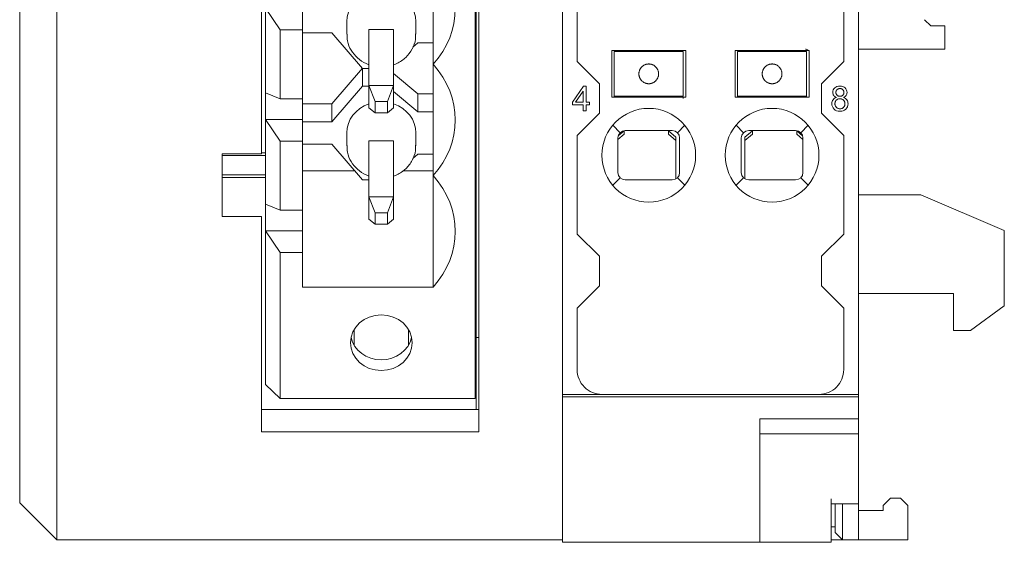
# Model space of a CAD drawing. Header units: millimetres. Extents: x 35 to 385, y -587 to 211.
# Tile 120 of 133: x 162 to 202, y -96 to -75. Entities that reach past the tile are written whole.
import ezdxf

# ---------------------------------------------------------------- set-up
doc = ezdxf.new("R2010")
doc.units = ezdxf.units.MM
doc.layers.add('1', color=7, linetype='Continuous', true_color=0xffffff)

msp = doc.modelspace()

# ---------------------------------------------------------------- linework, layer by layer
at = {"layer": '1', "color": 155, "linetype": 'Continuous', "lineweight": 18}
for p, q in [((183.669, -31.513), (183.669, -89.913)), ((195.669, -31.513), (195.669, -89.913)), ((161.668, -47.982), (161.668, -94.316)), ((161.668, -92.317), (161.668, -52.717)), ((163.168, -52.717), (163.168, -92.96)), ((183.668, -52.717), (183.668, -90.012)), ((180.277, -91.43), (180.277, -56.603)), ((180.168, -87.602), (180.168, -58.256)), ((180.127, -90.075), (180.127, -58.458)), ((171.477, -67.583), (171.477, -80.15)), ((178.427, -76.525), (178.427, -72.008)), ((184.268, -76.412), (184.266, -72.414)), ((195.072, -72.414), (195.07, -76.412)), ((171.627, -74.251), (171.627, -77.683)), ((172.227, -75.124), (171.627, -74.251)), ((173.127, -75.124), (173.127, -74.251)), ((174.927, -74.794), (174.927, -75.309)), ((177.727, -75.309), (177.727, -74.794)), ((198.597, -74.966), (198.347, -74.716)), ((198.597, -74.966), (199.168, -74.966)), ((199.168, -75.916), (199.168, -74.966)), ((172.227, -77.925), (172.227, -75.124)), ((172.227, -75.124), (173.127, -75.124)), ((173.127, -77.925), (173.127, -75.124)), ((174.327, -75.246), (173.127, -75.246)), ((175.569, -76.691), (174.327, -75.246)), ((175.827, -75.114), (176.827, -75.114)), ((175.827, -75.114), (175.827, -77.383)), ((176.827, -77.383), (176.827, -75.114)), ((177.81, -75.652), (177.604, -75.825)), ((178.427, -75.652), (177.81, -75.652)), ((185.669, -75.963), (188.669, -75.963)), ((185.669, -77.863), (185.669, -75.963)), ((185.769, -76.213), (185.769, -76.013)), ((188.569, -76.013), (185.769, -76.013)), ((185.769, -76.213), (185.769, -76.359)), ((185.869, -76.013), (185.869, -75.963)), ((188.269, -75.963), (188.269, -76.013)), ((188.569, -76.013), (188.569, -76.213)), ((188.569, -76.213), (188.569, -76.359)), ((188.669, -75.963), (188.669, -77.863)), ((190.669, -77.863), (190.669, -75.963)), ((190.669, -75.963), (193.669, -75.963)), ((190.769, -76.213), (190.769, -76.013)), ((193.569, -76.013), (190.769, -76.013)), ((190.769, -76.213), (190.769, -76.359)), ((191.069, -76.013), (191.069, -75.963)), ((193.469, -75.963), (193.469, -76.013)), ((193.569, -76.013), (193.569, -76.213)), ((193.569, -76.213), (193.569, -76.359)), ((193.669, -75.963), (193.669, -77.863)), ((199.168, -75.916), (195.669, -75.916)), ((178.427, -81.041), (178.427, -76.525)), ((184.268, -76.412), (185.169, -77.313)), ((185.769, -76.552), (185.769, -76.359)), ((185.769, -76.623), (185.769, -76.552)), ((185.769, -76.913), (185.769, -76.623)), ((188.569, -76.359), (188.569, -76.552)), ((188.569, -76.552), (188.569, -76.623)), ((188.569, -76.623), (188.569, -76.913)), ((190.769, -76.552), (190.769, -76.359)), ((190.769, -76.623), (190.769, -76.552)), ((190.769, -76.913), (190.769, -76.623)), ((193.569, -76.359), (193.569, -76.552)), ((193.569, -76.552), (193.569, -76.623)), ((193.569, -76.623), (193.569, -76.913)), ((194.169, -77.313), (195.07, -76.412)), ((175.566, -76.688), (174.327, -78.13)), ((175.569, -76.691), (175.569, -77.414)), ((175.827, -76.691), (175.569, -76.691)), ((177.81, -77.723), (176.827, -76.901)), ((185.769, -77.203), (185.769, -76.913)), ((188.569, -76.913), (188.569, -77.203)), ((190.769, -77.203), (190.769, -76.913)), ((193.569, -76.913), (193.569, -77.203)), ((174.327, -78.859), (175.569, -77.414)), ((175.569, -77.414), (175.827, -77.414)), ((176.827, -77.383), (175.827, -77.383)), ((176.077, -78.038), (175.827, -77.383)), ((175.827, -77.383), (175.827, -78.286)), ((176.577, -78.038), (176.827, -77.383)), ((176.827, -78.286), (176.827, -77.383)), ((184.529, -77.412), (184.073, -78.06)), ((184.63, -77.412), (184.529, -77.412)), ((184.63, -78.06), (184.63, -77.412)), ((185.169, -78.512), (185.169, -77.313)), ((185.769, -77.273), (185.769, -77.203)), ((185.769, -77.467), (185.769, -77.273)), ((188.569, -77.203), (188.569, -77.273)), ((188.569, -77.273), (188.569, -77.467)), ((190.769, -77.273), (190.769, -77.203)), ((190.769, -77.467), (190.769, -77.273)), ((193.569, -77.203), (193.569, -77.273)), ((193.569, -77.273), (193.569, -77.467)), ((194.169, -77.313), (194.169, -78.512)), ((171.627, -78.767), (171.627, -77.683)), ((171.627, -77.683), (172.227, -77.925)), ((176.827, -77.63), (177.81, -78.453)), ((177.81, -77.723), (178.427, -77.723)), ((177.81, -77.723), (177.81, -78.453)), ((184.194, -78.06), (184.507, -77.609)), ((184.507, -77.609), (184.507, -78.06)), ((185.769, -77.467), (185.769, -77.613)), ((185.769, -77.813), (185.769, -77.613)), ((185.769, -77.813), (188.569, -77.813)), ((185.769, -77.863), (185.769, -77.813)), ((188.569, -77.467), (188.569, -77.613)), ((188.569, -77.613), (188.569, -77.813)), ((190.769, -77.467), (190.769, -77.613)), ((190.769, -77.813), (190.769, -77.613)), ((190.769, -77.813), (193.569, -77.813)), ((190.769, -77.813), (190.769, -77.863)), ((193.569, -77.467), (193.569, -77.613)), ((193.569, -77.613), (193.569, -77.813)), ((193.569, -77.813), (193.569, -77.863)), ((172.227, -77.925), (173.127, -77.925)), ((173.127, -78.767), (173.127, -77.925)), ((173.127, -78.13), (174.327, -78.13)), ((174.327, -78.13), (174.327, -78.859)), ((176.077, -78.038), (176.577, -78.038)), ((176.077, -78.489), (176.077, -78.038)), ((176.577, -78.038), (176.577, -78.489)), ((184.073, -78.06), (184.073, -78.173)), ((184.073, -78.173), (184.507, -78.173)), ((184.507, -78.06), (184.194, -78.06)), ((184.507, -78.173), (184.507, -78.412)), ((184.765, -78.06), (184.63, -78.06)), ((184.63, -78.173), (184.765, -78.173)), ((184.63, -78.412), (184.63, -78.173)), ((184.765, -78.173), (184.765, -78.06)), ((188.669, -77.863), (185.669, -77.863)), ((188.569, -77.863), (188.569, -77.913)), ((193.669, -77.863), (190.669, -77.863)), ((175.827, -78.286), (176.077, -78.489)), ((176.577, -78.489), (176.077, -78.489)), ((176.827, -78.286), (176.577, -78.489)), ((177.81, -78.453), (178.427, -78.453)), ((185.169, -78.512), (184.266, -79.414)), ((184.507, -78.412), (184.63, -78.412)), ((195.072, -79.414), (194.169, -78.512)), ((171.627, -78.767), (171.627, -82.2)), ((171.627, -78.767), (173.127, -78.767)), ((172.227, -79.641), (171.627, -78.767)), ((173.127, -79.641), (173.127, -78.767)), ((173.127, -78.859), (174.327, -78.859)), ((174.927, -79.311), (174.927, -79.826)), ((177.727, -79.826), (177.727, -79.311)), ((184.268, -83.412), (184.266, -79.414)), ((186.169, -79.356), (185.919, -79.569)), ((185.931, -79.426), (186.169, -79.224)), ((186.169, -79.271), (186.169, -79.224)), ((186.169, -79.356), (186.169, -79.271)), ((186.219, -79.213), (188.119, -79.213)), ((187.969, -79.224), (188.269, -79.48)), ((187.969, -79.224), (187.969, -79.271)), ((187.969, -79.271), (187.969, -79.356)), ((188.269, -79.611), (187.969, -79.356)), ((191.069, -79.48), (191.369, -79.224)), ((191.369, -79.356), (191.069, -79.611)), ((191.219, -79.213), (193.119, -79.213)), ((191.369, -79.271), (191.369, -79.224)), ((191.369, -79.356), (191.369, -79.271)), ((193.169, -79.224), (193.406, -79.426)), ((193.169, -79.224), (193.169, -79.271)), ((193.169, -79.271), (193.169, -79.356)), ((193.419, -79.569), (193.169, -79.356)), ((195.072, -79.414), (195.07, -83.412)), ((172.227, -82.442), (172.227, -79.641)), ((172.227, -79.641), (173.127, -79.641)), ((173.127, -82.442), (173.127, -79.641)), ((174.327, -79.762), (173.127, -79.762)), ((175.569, -81.208), (174.327, -79.762)), ((175.827, -79.631), (175.827, -81.9)), ((175.827, -79.631), (176.827, -79.631)), ((176.827, -81.9), (176.827, -79.631)), ((185.919, -80.913), (185.919, -79.513)), ((188.269, -79.48), (188.269, -79.611)), ((188.269, -79.611), (188.269, -81.172)), ((188.419, -79.513), (188.419, -80.913)), ((190.919, -80.913), (190.919, -79.513)), ((191.069, -79.611), (191.069, -79.48)), ((191.069, -81.172), (191.069, -79.611)), ((193.419, -79.513), (193.419, -80.913)), ((169.871, -80.15), (169.871, -82.705)), ((171.477, -80.15), (169.871, -80.15)), ((171.477, -80.116), (171.627, -80.116)), ((177.81, -80.169), (177.604, -80.341)), ((178.427, -80.169), (177.81, -80.169)), ((180.127, -80.116), (180.168, -80.116)), ((180.127, -80.151), (180.168, -80.151)), ((169.871, -80.23), (171.627, -80.23)), ((169.871, -81.002), (171.627, -81.002)), ((175.253, -80.84), (173.127, -80.84)), ((178.427, -80.84), (177.202, -80.84)), ((169.872, -81.116), (171.627, -81.116)), ((175.827, -81.208), (175.569, -81.208)), ((178.427, -85.558), (178.427, -81.041)), ((180.127, -81.081), (180.168, -81.081)), ((180.127, -81.116), (180.168, -81.116)), ((188.119, -81.213), (186.219, -81.213)), ((193.119, -81.213), (191.219, -81.213)), ((198.192, -81.816), (195.669, -81.816)), ((201.582, -83.269), (198.192, -81.816)), ((171.627, -83.284), (171.627, -82.2)), ((171.627, -82.2), (172.227, -82.442)), ((176.827, -81.9), (175.827, -81.9)), ((176.077, -82.554), (175.827, -81.9)), ((175.827, -81.9), (175.827, -82.803)), ((176.577, -82.554), (176.827, -81.9)), ((176.827, -82.803), (176.827, -81.9)), ((172.227, -82.442), (173.127, -82.442)), ((173.127, -83.284), (173.127, -82.442)), ((176.077, -82.554), (176.577, -82.554)), ((176.077, -83.006), (176.077, -82.554)), ((176.577, -82.554), (176.577, -83.006)), ((169.871, -82.705), (171.477, -82.705)), ((171.477, -82.705), (171.477, -91.43)), ((175.827, -82.803), (176.077, -83.006)), ((176.577, -83.006), (176.077, -83.006)), ((176.827, -82.803), (176.577, -83.006)), ((171.627, -83.284), (173.127, -83.284)), ((171.627, -83.284), (171.627, -89.517)), ((172.227, -84.158), (171.627, -83.284)), ((173.127, -84.158), (173.127, -83.284)), ((184.268, -83.412), (185.169, -84.313)), ((194.169, -84.313), (195.07, -83.412)), ((201.582, -86.318), (201.582, -83.269)), ((172.227, -84.158), (173.127, -84.158)), ((172.227, -90.075), (172.227, -84.158)), ((173.127, -85.558), (173.127, -84.158)), ((185.169, -85.512), (185.169, -84.313)), ((194.169, -84.313), (194.169, -85.512)), ((178.427, -85.558), (173.127, -85.558)), ((185.169, -85.512), (184.266, -86.414)), ((195.072, -86.414), (194.169, -85.512)), ((195.669, -85.816), (199.518, -85.816)), ((199.518, -85.816), (199.518, -87.316)), ((184.267, -88.91), (184.266, -86.414)), ((195.072, -86.414), (195.07, -88.909)), ((200.208, -87.316), (201.582, -86.318)), ((175.23, -87.275), (175.23, -87.929)), ((177.424, -87.275), (177.424, -87.929)), ((199.518, -87.316), (200.208, -87.316)), ((180.168, -87.602), (180.168, -90.526)), ((180.277, -87.602), (180.168, -87.602)), ((171.627, -89.517), (172.227, -90.075)), ((180.127, -90.075), (172.227, -90.075)), ((183.669, -90.013), (183.669, -89.912)), ((183.669, -89.913), (185.267, -89.913)), ((183.669, -90.013), (183.669, -91.918)), ((195.669, -90.013), (183.669, -90.013)), ((194.07, -89.913), (185.267, -89.913)), ((194.07, -89.913), (195.669, -89.913)), ((195.669, -89.912), (195.669, -90.013)), ((195.669, -90.013), (195.669, -90.911)), ((171.477, -90.526), (180.277, -90.526)), ((191.669, -90.911), (191.669, -91.915)), ((180.277, -91.43), (171.477, -91.43)), ((183.669, -91.526), (183.668, -91.526)), ((183.668, -91.528), (183.669, -91.528)), ((195.669, -94.154), (195.669, -91.513)), ((183.669, -95.913), (183.669, -91.918)), ((191.669, -91.915), (191.669, -95.913)), ((161.668, -94.316), (161.668, -92.317)), ((163.168, -92.96), (163.168, -95.816)), ((194.569, -94.154), (194.569, -95.913)), ((195.669, -94.154), (195.669, -94.354)), ((196.668, -94.416), (196.968, -94.116)), ((197.368, -94.116), (196.968, -94.116)), ((197.368, -94.116), (197.668, -94.416)), ((163.168, -95.816), (161.668, -94.316)), ((161.668, -94.316), (163.168, -95.816)), ((183.668, -94.221), (183.668, -95.816)), ((194.569, -94.354), (195.669, -94.354)), ((194.72, -95.516), (194.72, -94.354)), ((195.02, -95.816), (195.02, -94.354)), ((195.668, -94.354), (195.668, -95.816)), ((196.668, -94.416), (196.668, -94.616)), ((197.668, -95.816), (197.668, -94.416)), ((196.668, -94.616), (195.668, -94.616)), ((194.569, -95.29), (194.72, -95.29)), ((194.72, -95.516), (195.02, -95.816)), ((183.668, -95.816), (163.168, -95.816)), ((183.668, -95.816), (167.169, -95.816)), ((183.669, -95.816), (183.668, -95.816)), ((184.969, -95.913), (187.669, -95.913)), ((191.669, -95.913), (194.569, -95.913)), ((195.02, -95.816), (194.569, -95.816)), ((195.02, -95.816), (194.569, -95.816)), ((195.668, -95.816), (195.02, -95.816)), ((197.668, -95.816), (195.668, -95.816))]:
    msp.add_line(p, q, dxfattribs=at)
at = {"layer": '1', "color": 155, "linetype": 'Continuous', "lineweight": 13}
for p, q in [((185.769, -76.013), (187.169, -76.013)), ((187.169, -76.013), (188.569, -76.013)), ((190.769, -76.013), (192.169, -76.013)), ((192.169, -76.013), (193.569, -76.013)), ((188.569, -77.813), (185.769, -77.813)), ((193.569, -77.813), (190.769, -77.813)), ((185.706, -79), (186.007, -79.3)), ((188.331, -79.3), (188.631, -79)), ((190.706, -79), (191.007, -79.3)), ((193.331, -79.3), (193.631, -79)), ((183.668, -80.091), (183.669, -80.091)), ((183.668, -80.235), (183.669, -80.235)), ((186.007, -81.125), (185.706, -81.425)), ((188.631, -81.425), (188.331, -81.125)), ((191.007, -81.125), (190.706, -81.425)), ((193.631, -81.425), (193.331, -81.125)), ((163.168, -95.816), (161.668, -94.316)), ((163.168, -95.816), (183.668, -95.816))]:
    msp.add_line(p, q, dxfattribs=at)
at = {"layer": '1', "color": 155, "linetype": 'Continuous', "lineweight": 18}
for centre, radius, start, end in [((193.519, -76.063), 0.15, 41.8108, 90), ((187.169, -80.213), 1.9, 90, 270), ((187.169, -80.213), 1.9, 270, 90), ((192.169, -80.213), 1.9, 90, 270), ((192.169, -80.213), 1.9, 270, 90), ((186.219, -79.513), 0.3, 90, 180), ((188.119, -79.513), 0.3, 0, 90), ((191.219, -79.513), 0.3, 90, 180), ((193.119, -79.513), 0.3, 0, 90), ((186.219, -80.913), 0.3, 180, 270), ((188.119, -80.913), 0.3, 270, 0), ((191.219, -80.913), 0.3, 180, 270), ((193.119, -80.913), 0.3, 270, 0), ((185.267, -88.913), 1, 179.8361, 270), ((194.07, -88.913), 1, 270, 0.2108)]:
    msp.add_arc(centre, radius, start, end, dxfattribs=at)
for centre, major_axis, ratio, start_param, end_param in [((175.405, -74.266), (3.922, 0), 0.903345, 5.592074, 6.974296), ((176.327, -74.794), (1.4, 0), 0.903345, 1.936006, 3.141593), ((176.327, -74.794), (1.4, 0), 0.903345, 0, 1.205586), ((175.405, -78.783), (3.922, 0), 0.903345, 5.592074, 6.974296), ((187.169, -76.913), (-0.216, 0.336), 1, 6.158617, 6.47104), ((187.169, -76.913), (0.223, 0.332), 1, 6.113784, 6.426207), ((192.169, -76.913), (-0.216, 0.336), 1, 6.158617, 6.47104), ((192.169, -76.913), (0.223, 0.332), 1, 6.113784, 6.426207), ((187.169, -76.913), (0.217, 0.336), 1, 2.954659, 3.267081), ((187.169, -76.913), (0.329, 0.227), 1, 4.554779, 4.867201), ((192.169, -76.913), (0.217, 0.336), 1, 2.954659, 3.267081), ((192.169, -76.913), (0.329, 0.227), 1, 4.554779, 4.867201), ((176.327, -79.311), (1.4, 0), 0.903345, 1.936006, 3.141593), ((176.327, -79.311), (1.4, 0), 0.903345, 0, 1.205586), ((175.405, -83.3), (3.922, 0), 0.903345, 5.592074, 6.974296), ((176.327, -87.388), (-1.25, 0), 0.903345, 0.191146, 2.950446)]:
    msp.add_ellipse(centre, major_axis=major_axis, ratio=ratio, start_param=start_param, end_param=end_param, dxfattribs=at)
at = {"layer": '1', "color": 155, "linetype": 'Continuous', "lineweight": 13}
for centre, end_param in [((176.327, -75.566), 0.119919), ((176.327, -80.083), 0.119865)]:
    msp.add_ellipse(centre, major_axis=(1.4, 0), ratio=0.903345, start_param=0.101961, end_param=end_param, dxfattribs=at)
at = {"layer": '1', "color": 155, "linetype": 'Continuous', "lineweight": 18}
msp.add_ellipse((176.327, -87.816), major_axis=(1.25, 0), ratio=0.903345, dxfattribs=at)
for points, knots in [([(174.942, -75.303), (174.935, -75.397), (174.945, -75.622), (175.088, -75.965), (175.349, -76.284), (175.617, -76.46), (175.784, -76.529), (175.822, -76.543)], [0, 0, 0, 0, 0.172106, 0.423052, 0.672953, 0.924933, 1, 1, 1, 1]), ([(176.832, -76.543), (176.875, -76.527), (177.053, -76.452), (177.334, -76.261), (177.595, -75.917), (177.722, -75.574), (177.719, -75.362), (177.71, -75.289)], [0, 0, 0, 0, 0.082635, 0.345556, 0.607567, 0.865795, 1, 1, 1, 1]), ([(186.769, -76.913), (186.769, -76.895), (186.77, -76.878), (186.773, -76.853), (186.775, -76.844), (186.778, -76.828), (186.78, -76.82), (186.786, -76.796), (186.791, -76.781), (186.799, -76.759), (186.802, -76.752), (186.808, -76.739), (186.812, -76.732), (186.822, -76.713), (186.828, -76.702), (186.839, -76.686), (186.843, -76.681), (186.85, -76.671), (186.853, -76.666), (186.864, -76.653), (186.871, -76.646), (186.883, -76.632), (186.889, -76.627), (186.893, -76.623)], [0, 0, 0, 0, 0.125, 0.125, 0.1875, 0.1875, 0.25, 0.25, 0.375, 0.375, 0.4375, 0.4375, 0.5, 0.5, 0.625, 0.625, 0.6875, 0.6875, 0.75, 0.75, 0.875, 0.875, 1, 1, 1, 1]), ([(187.444, -76.623), (187.449, -76.627), (187.454, -76.632), (187.467, -76.646), (187.473, -76.653), (187.484, -76.666), (187.488, -76.671), (187.495, -76.681), (187.498, -76.686), (187.509, -76.702), (187.516, -76.713), (187.526, -76.732), (187.529, -76.739), (187.535, -76.752), (187.538, -76.759), (187.547, -76.78), (187.552, -76.795), (187.558, -76.819), (187.56, -76.828), (187.563, -76.844), (187.566, -76.861), (187.567, -76.878), (187.568, -76.895), (187.569, -76.904), (187.569, -76.913)], [0, 0, 0, 0, 0.125, 0.125, 0.25, 0.25, 0.3125, 0.3125, 0.375, 0.375, 0.5, 0.5, 0.5625, 0.5625, 0.625, 0.625, 0.75, 0.75, 0.8125, 0.8125, 0.875, 0.9375, 0.9375, 1, 1, 1, 1]), ([(191.769, -76.913), (191.769, -76.895), (191.77, -76.878), (191.773, -76.853), (191.775, -76.844), (191.778, -76.828), (191.78, -76.82), (191.786, -76.796), (191.791, -76.781), (191.799, -76.759), (191.802, -76.752), (191.808, -76.739), (191.812, -76.732), (191.822, -76.713), (191.828, -76.702), (191.839, -76.686), (191.843, -76.681), (191.85, -76.671), (191.853, -76.666), (191.864, -76.653), (191.871, -76.646), (191.883, -76.632), (191.889, -76.627), (191.893, -76.623)], [0, 0, 0, 0, 0.125, 0.125, 0.1875, 0.1875, 0.25, 0.25, 0.375, 0.375, 0.4375, 0.4375, 0.5, 0.5, 0.625, 0.625, 0.6875, 0.6875, 0.75, 0.75, 0.875, 0.875, 1, 1, 1, 1]), ([(192.444, -76.623), (192.449, -76.627), (192.454, -76.632), (192.467, -76.646), (192.473, -76.653), (192.484, -76.666), (192.488, -76.671), (192.495, -76.681), (192.498, -76.686), (192.509, -76.702), (192.516, -76.713), (192.526, -76.732), (192.529, -76.739), (192.535, -76.752), (192.538, -76.759), (192.547, -76.78), (192.552, -76.795), (192.558, -76.819), (192.56, -76.828), (192.563, -76.844), (192.566, -76.861), (192.567, -76.878), (192.568, -76.895), (192.569, -76.904), (192.569, -76.913)], [0, 0, 0, 0, 0.125, 0.125, 0.25, 0.25, 0.3125, 0.3125, 0.375, 0.375, 0.5, 0.5, 0.5625, 0.5625, 0.625, 0.625, 0.75, 0.75, 0.8125, 0.8125, 0.875, 0.9375, 0.9375, 1, 1, 1, 1]), ([(186.893, -77.203), (186.889, -77.198), (186.883, -77.193), (186.871, -77.18), (186.864, -77.172), (186.853, -77.159), (186.85, -77.154), (186.843, -77.145), (186.839, -77.139), (186.829, -77.124), (186.822, -77.112), (186.812, -77.093), (186.808, -77.087), (186.802, -77.073), (186.799, -77.066), (186.791, -77.045), (186.786, -77.03), (186.78, -77.006), (186.778, -76.998), (186.775, -76.981), (186.772, -76.965), (186.77, -76.947), (186.769, -76.93), (186.769, -76.921), (186.769, -76.913)], [0, 0, 0, 0, 0.125, 0.125, 0.25, 0.25, 0.3125, 0.3125, 0.375, 0.375, 0.5, 0.5, 0.5625, 0.5625, 0.625, 0.625, 0.75, 0.75, 0.8125, 0.8125, 0.875, 0.9375, 0.9375, 1, 1, 1, 1]), ([(187.569, -76.913), (187.569, -76.93), (187.568, -76.947), (187.564, -76.973), (187.563, -76.981), (187.56, -76.997), (187.558, -77.006), (187.552, -77.029), (187.547, -77.044), (187.538, -77.066), (187.535, -77.073), (187.529, -77.086), (187.526, -77.093), (187.516, -77.112), (187.509, -77.123), (187.498, -77.139), (187.495, -77.144), (187.488, -77.154), (187.484, -77.159), (187.474, -77.172), (187.467, -77.179), (187.454, -77.193), (187.449, -77.198), (187.444, -77.203)], [0, 0, 0, 0, 0.125, 0.125, 0.1875, 0.1875, 0.25, 0.25, 0.375, 0.375, 0.4375, 0.4375, 0.5, 0.5, 0.625, 0.625, 0.6875, 0.6875, 0.75, 0.75, 0.875, 0.875, 1, 1, 1, 1]), ([(191.893, -77.203), (191.889, -77.198), (191.883, -77.193), (191.871, -77.18), (191.864, -77.172), (191.853, -77.159), (191.85, -77.154), (191.843, -77.145), (191.839, -77.139), (191.829, -77.124), (191.822, -77.112), (191.812, -77.093), (191.808, -77.087), (191.802, -77.073), (191.799, -77.066), (191.791, -77.045), (191.786, -77.03), (191.78, -77.006), (191.778, -76.998), (191.775, -76.981), (191.772, -76.965), (191.77, -76.947), (191.769, -76.93), (191.769, -76.921), (191.769, -76.913)], [0, 0, 0, 0, 0.125, 0.125, 0.25, 0.25, 0.3125, 0.3125, 0.375, 0.375, 0.5, 0.5, 0.5625, 0.5625, 0.625, 0.625, 0.75, 0.75, 0.8125, 0.8125, 0.875, 0.9375, 0.9375, 1, 1, 1, 1]), ([(192.569, -76.913), (192.569, -76.93), (192.568, -76.947), (192.564, -76.973), (192.563, -76.981), (192.56, -76.997), (192.558, -77.006), (192.552, -77.029), (192.547, -77.044), (192.538, -77.066), (192.535, -77.073), (192.529, -77.086), (192.526, -77.093), (192.516, -77.112), (192.509, -77.123), (192.498, -77.139), (192.495, -77.144), (192.488, -77.154), (192.484, -77.159), (192.474, -77.172), (192.467, -77.179), (192.454, -77.193), (192.449, -77.198), (192.444, -77.203)], [0, 0, 0, 0, 0.125, 0.125, 0.1875, 0.1875, 0.25, 0.25, 0.375, 0.375, 0.4375, 0.4375, 0.5, 0.5, 0.625, 0.625, 0.6875, 0.6875, 0.75, 0.75, 0.875, 0.875, 1, 1, 1, 1]), ([(194.801, -77.778), (194.793, -77.77), (194.786, -77.762), (194.777, -77.749), (194.775, -77.744), (194.77, -77.734), (194.765, -77.725), (194.762, -77.715), (194.759, -77.704), (194.758, -77.699), (194.756, -77.683), (194.755, -77.672), (194.755, -77.662)], [0, 0, 0, 0, 0.25, 0.25, 0.375, 0.375, 0.5, 0.625, 0.625, 0.75, 0.75, 1, 1, 1, 1]), ([(194.801, -77.554), (194.809, -77.546), (194.817, -77.54), (194.831, -77.531), (194.836, -77.528), (194.845, -77.524), (194.85, -77.521), (194.865, -77.516), (194.875, -77.513), (194.897, -77.51), (194.907, -77.509), (194.918, -77.509)], [0, 0, 0, 0, 0.25, 0.25, 0.375, 0.375, 0.5, 0.5, 0.75, 0.75, 1, 1, 1, 1]), ([(194.919, -77.823), (194.908, -77.823), (194.898, -77.822), (194.876, -77.819), (194.865, -77.816), (194.85, -77.811), (194.845, -77.808), (194.836, -77.804), (194.831, -77.801), (194.817, -77.792), (194.808, -77.786), (194.801, -77.778)], [0, 0, 0, 0, 0.25, 0.25, 0.5, 0.5, 0.625, 0.625, 0.75, 0.75, 1, 1, 1, 1]), ([(194.918, -77.509), (194.929, -77.509), (194.939, -77.51), (194.961, -77.513), (194.971, -77.516), (194.986, -77.522), (194.991, -77.524), (195, -77.529), (195.005, -77.532), (195.018, -77.541), (195.026, -77.548), (195.034, -77.555)], [0, 0, 0, 0, 0.25, 0.25, 0.5, 0.5, 0.625, 0.625, 0.75, 0.75, 1, 1, 1, 1]), ([(195.035, -77.778), (195.028, -77.786), (195.02, -77.793), (195.006, -77.801), (195.001, -77.804), (194.992, -77.809), (194.987, -77.811), (194.972, -77.816), (194.962, -77.819), (194.941, -77.822), (194.93, -77.823), (194.919, -77.823)], [0, 0, 0, 0, 0.25, 0.25, 0.375, 0.375, 0.5, 0.5, 0.75, 0.75, 1, 1, 1, 1]), ([(195.034, -77.555), (195.042, -77.563), (195.048, -77.571), (195.06, -77.588), (195.065, -77.597), (195.071, -77.612), (195.073, -77.617), (195.076, -77.627), (195.077, -77.632), (195.08, -77.648), (195.081, -77.658), (195.081, -77.669)], [0, 0, 0, 0, 0.25, 0.25, 0.5, 0.5, 0.625, 0.625, 0.75, 0.75, 1, 1, 1, 1]), ([(195.081, -77.669), (195.081, -77.679), (195.08, -77.689), (195.076, -77.709), (195.074, -77.719), (195.068, -77.733), (195.065, -77.737), (195.061, -77.746), (195.058, -77.751), (195.049, -77.763), (195.043, -77.771), (195.035, -77.778)], [0, 0, 0, 0, 0.25, 0.25, 0.5, 0.5, 0.625, 0.625, 0.75, 0.75, 1, 1, 1, 1]), ([(194.715, -78.124), (194.715, -78.11), (194.716, -78.097), (194.72, -78.078), (194.721, -78.071), (194.725, -78.058), (194.727, -78.052), (194.734, -78.034), (194.74, -78.022), (194.754, -78), (194.763, -77.99), (194.772, -77.98)], [0, 0, 0, 0, 0.25, 0.25, 0.375, 0.375, 0.5, 0.5, 0.75, 0.75, 1, 1, 1, 1]), ([(194.74, -78.225), (194.732, -78.209), (194.726, -78.193), (194.717, -78.159), (194.715, -78.141), (194.715, -78.124)], [0, 0, 0, 0, 0.5, 0.5, 1, 1, 1, 1]), ([(194.772, -77.98), (194.782, -77.971), (194.797, -77.958), (194.814, -77.948), (194.826, -77.942), (194.832, -77.939), (194.85, -77.932), (194.863, -77.929), (194.883, -77.925), (194.889, -77.924), (194.903, -77.923), (194.909, -77.923), (194.916, -77.923)], [0, 0, 0, 0, 0.25, 0.375, 0.375, 0.5, 0.5, 0.75, 0.75, 0.875, 0.875, 1, 1, 1, 1]), ([(194.916, -77.923), (194.93, -77.923), (194.943, -77.924), (194.963, -77.928), (194.97, -77.929), (194.983, -77.933), (194.989, -77.935), (195.008, -77.942), (195.02, -77.948), (195.043, -77.963), (195.053, -77.972), (195.063, -77.981)], [0, 0, 0, 0, 0.25, 0.25, 0.375, 0.375, 0.5, 0.5, 0.75, 0.75, 1, 1, 1, 1]), ([(195.063, -77.981), (195.073, -77.991), (195.082, -78.001), (195.093, -78.018), (195.097, -78.024), (195.103, -78.036), (195.106, -78.042), (195.113, -78.061), (195.117, -78.074), (195.12, -78.094), (195.121, -78.1), (195.122, -78.114), (195.123, -78.121), (195.123, -78.128)], [0, 0, 0, 0, 0.25, 0.25, 0.375, 0.375, 0.5, 0.5, 0.75, 0.75, 0.875, 0.875, 1, 1, 1, 1]), ([(195.123, -78.128), (195.123, -78.141), (195.122, -78.154), (195.118, -78.174), (195.117, -78.18), (195.114, -78.193), (195.111, -78.2), (195.104, -78.218), (195.098, -78.23), (195.084, -78.252), (195.075, -78.262), (195.066, -78.272)], [0, 0, 0, 0, 0.25, 0.25, 0.375, 0.375, 0.5, 0.5, 0.75, 0.75, 1, 1, 1, 1]), ([(194.92, -78.328), (194.902, -78.328), (194.883, -78.326), (194.857, -78.319), (194.848, -78.317), (194.831, -78.31), (194.822, -78.306), (194.814, -78.302)], [0, 0, 0, 0, 0.5, 0.5, 0.75, 0.75, 1, 1, 1, 1]), ([(195.066, -78.272), (195.056, -78.281), (195.041, -78.294), (195.023, -78.304), (195.011, -78.31), (195.005, -78.313), (194.986, -78.32), (194.973, -78.323), (194.947, -78.327), (194.934, -78.328), (194.92, -78.328)], [0, 0, 0, 0, 0.25, 0.375, 0.375, 0.5, 0.5, 0.75, 0.75, 1, 1, 1, 1]), ([(174.942, -79.819), (174.935, -79.914), (174.945, -80.139), (175.088, -80.482), (175.349, -80.801), (175.617, -80.976), (175.784, -81.045), (175.822, -81.059)], [0, 0, 0, 0, 0.172106, 0.423052, 0.672953, 0.924933, 1, 1, 1, 1]), ([(176.832, -81.059), (176.875, -81.044), (177.053, -80.969), (177.334, -80.778), (177.595, -80.433), (177.722, -80.09), (177.719, -79.879), (177.71, -79.805)], [0, 0, 0, 0, 0.082635, 0.345556, 0.607567, 0.865795, 1, 1, 1, 1]), ([(195.669, -90.911), (195.669, -90.912), (195.669, -91.069), (195.669, -91.383), (195.669, -91.511), (195.669, -91.512), (195.669, -91.512)], [0, 0, 0, 0, 0.000813, 0.500103, 0.999301, 1, 1, 1, 1])]:
    msp.add_open_spline(points, degree=3, knots=knots, dxfattribs=at)
for points, degree in [([(187.342, -76.552), (187.339, -76.551), (187.335, -76.549), (187.325, -76.544), (187.314, -76.54), (187.3, -76.535), (187.284, -76.529), (187.265, -76.524), (187.243, -76.519), (187.22, -76.516), (187.195, -76.513), (187.169, -76.512), (187.143, -76.513), (187.117, -76.516), (187.094, -76.519), (187.073, -76.524), (187.054, -76.529), (187.037, -76.535), (187.024, -76.54), (187.012, -76.544), (187.003, -76.549), (186.998, -76.551), (186.996, -76.552)], 3), ([(192.342, -76.552), (192.339, -76.551), (192.335, -76.549), (192.325, -76.544), (192.314, -76.54), (192.3, -76.535), (192.284, -76.529), (192.265, -76.524), (192.243, -76.519), (192.22, -76.516), (192.195, -76.513), (192.169, -76.512), (192.143, -76.513), (192.117, -76.516), (192.094, -76.519), (192.073, -76.524), (192.054, -76.529), (192.037, -76.535), (192.024, -76.54), (192.012, -76.544), (192.003, -76.549), (191.998, -76.551), (191.996, -76.552)], 3), ([(186.996, -77.273), (186.998, -77.274), (187.003, -77.277), (187.012, -77.281), (187.024, -77.285), (187.037, -77.291), (187.054, -77.296), (187.073, -77.301), (187.094, -77.306), (187.117, -77.31), (187.143, -77.312), (187.169, -77.313), (187.195, -77.312), (187.22, -77.31), (187.243, -77.306), (187.265, -77.301), (187.284, -77.296), (187.3, -77.291), (187.314, -77.285), (187.325, -77.281), (187.335, -77.277), (187.339, -77.274), (187.342, -77.273)], 3), ([(191.996, -77.273), (191.998, -77.274), (192.003, -77.277), (192.012, -77.281), (192.024, -77.285), (192.037, -77.291), (192.054, -77.296), (192.073, -77.301), (192.094, -77.306), (192.117, -77.31), (192.143, -77.312), (192.169, -77.313), (192.195, -77.312), (192.22, -77.31), (192.243, -77.306), (192.265, -77.301), (192.284, -77.296), (192.3, -77.291), (192.314, -77.285), (192.325, -77.281), (192.335, -77.277), (192.339, -77.274), (192.342, -77.273)], 3), ([(194.917, -77.408), (194.829, -77.408), (194.76, -77.433), (194.708, -77.482)], 3), ([(195.127, -77.484), (195.074, -77.434), (195.004, -77.408), (194.917, -77.408)], 3), ([(194.708, -77.482), (194.655, -77.532), (194.63, -77.594), (194.63, -77.666)], 3), ([(194.63, -77.666), (194.63, -77.714), (194.642, -77.756), (194.666, -77.79)], 3), ([(194.666, -77.79), (194.691, -77.825), (194.728, -77.851), (194.78, -77.87)], 3), ([(194.755, -77.662), (194.755, -77.598), (194.801, -77.554)], 2), ([(195.06, -77.87), (195.109, -77.851), (195.146, -77.825), (195.17, -77.791)], 3), ([(195.207, -77.669), (195.207, -77.597), (195.181, -77.535), (195.127, -77.484)], 3), ([(195.17, -77.791), (195.195, -77.757), (195.207, -77.716), (195.207, -77.669)], 3), ([(194.638, -77.96), (194.606, -78.003), (194.589, -78.058), (194.589, -78.123)], 3), ([(194.589, -78.123), (194.589, -78.21), (194.619, -78.283), (194.68, -78.342)], 3), ([(194.78, -77.87), (194.718, -77.886), (194.671, -77.916), (194.638, -77.96)], 3), ([(194.814, -78.302), (194.803, -78.296), (194.783, -78.282), (194.758, -78.256), (194.745, -78.236), (194.74, -78.225)], 3), ([(195.2, -77.967), (195.168, -77.922), (195.121, -77.89), (195.06, -77.87)], 3), ([(195.157, -78.342), (195.217, -78.284), (195.248, -78.212), (195.248, -78.126)], 3), ([(195.248, -78.126), (195.248, -78.065), (195.232, -78.012), (195.2, -77.967)], 3), ([(194.68, -78.342), (194.74, -78.4), (194.82, -78.429), (194.919, -78.429)], 3), ([(194.919, -78.429), (195.017, -78.429), (195.097, -78.4), (195.157, -78.342)], 3), ([(195.669, -90.911), (191.669, -90.911)], 1), ([(191.669, -91.512), (195.669, -91.512)], 1), ([(183.669, -95.913), (184.102, -95.913), (184.535, -95.913), (184.969, -95.913)], 3), ([(187.669, -95.913), (189.002, -95.913), (190.335, -95.913), (191.669, -95.913)], 3)]:
    msp.add_open_spline(points, degree=degree, dxfattribs=at)

doc.saveas('drawing.dxf')
